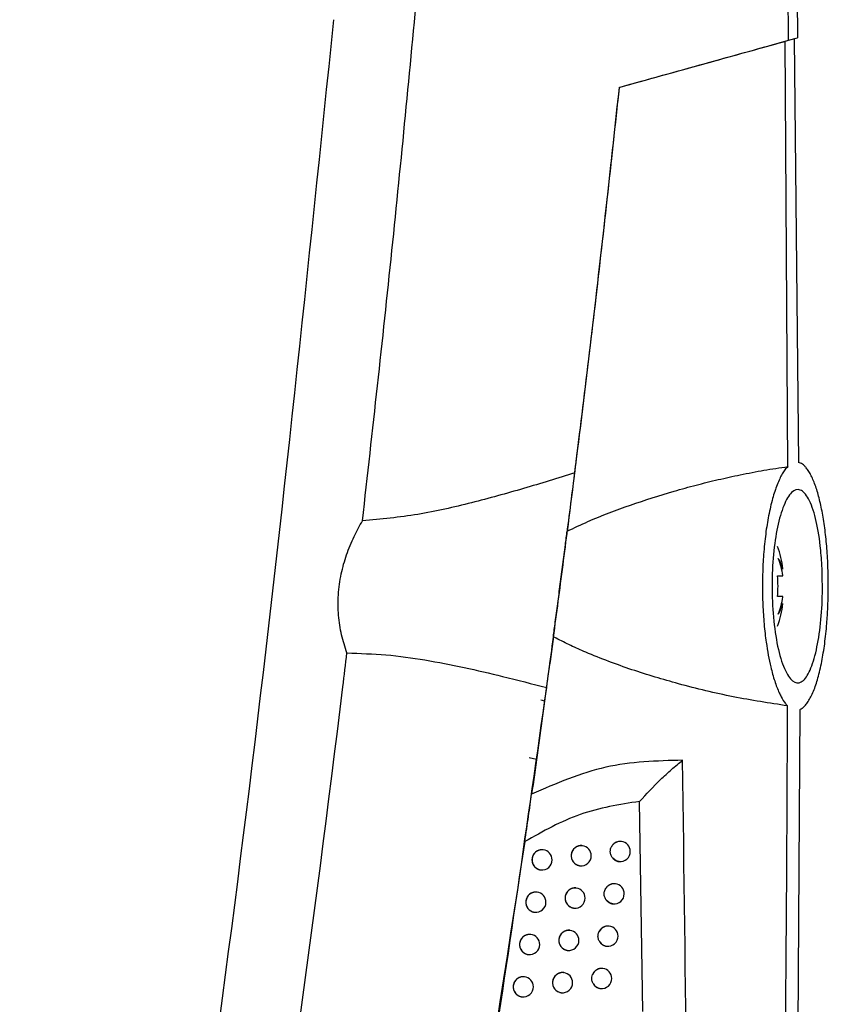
# Model space of a CAD drawing. Header units: millimetres. Extents: x -0.66 to 0.91, y -0.4 to 0.64.
# Tile 43 of 241: x -0.135 to -0.095, y 0.0853 to 0.1341. Entities that reach past the tile are written whole.
import ezdxf

# ---------------------------------------------------------------- set-up
doc = ezdxf.new("R2010")
doc.units = ezdxf.units.MM
doc.layers.add('FORMAT', color=7, linetype='Continuous')

msp = doc.modelspace()

# ---------------------------------------------------------------- linework, layer by layer
at = {"layer": 'FORMAT', "color": 7, "linetype": 'Continuous', "lineweight": 25}
for p, q in [((-0.09682, 0.16513), (-0.09649, 0.133224)), ((-0.096938, 0.133099), (-0.09649, 0.133224)), ((-0.097107, 0.133053), (-0.096938, 0.133099)), ((-0.096982, 0.111971), (-0.097107, 0.133053)), ((-0.096658, 0.133177), (-0.096442, 0.112181)), ((-0.097218, 0.106896), (-0.097218, 0.106909)), ((-0.097482, 0.106556), (-0.097218, 0.106556)), ((-0.097218, 0.106556), (-0.097218, 0.106577)), ((-0.097218, 0.105526), (-0.097482, 0.105526)), ((-0.097218, 0.105505), (-0.097218, 0.105526)), ((-0.097218, 0.105174), (-0.097218, 0.105187)), ((-0.096385, 0.099924), (-0.09666, 0.051341)), ((-0.109428, 0.097459), (-0.109792, 0.097538)), ((-0.104168, 0.084961), (-0.104326, 0.095375)), ((-0.105221, 0.09339), (-0.10523, 0.093391)), ((-0.109097, 0.092976), (-0.109105, 0.092977)), ((-0.107154, 0.093183), (-0.107163, 0.093184)), ((-0.105345, 0.092398), (-0.10534, 0.092397)), ((-0.109222, 0.091984), (-0.109216, 0.091983)), ((-0.10728, 0.09219), (-0.107273, 0.09219)), ((-0.105522, 0.091292), (-0.105531, 0.091293)), ((-0.109401, 0.090878), (-0.10941, 0.090879)), ((-0.107458, 0.091084), (-0.107466, 0.091086)), ((-0.105647, 0.0903), (-0.105641, 0.090299)), ((-0.109527, 0.089886), (-0.10952, 0.089885)), ((-0.107583, 0.090092), (-0.107577, 0.090092)), ((-0.107766, 0.088987), (-0.107774, 0.088988)), ((-0.105829, 0.089194), (-0.105838, 0.089195)), ((-0.10971, 0.088781), (-0.109719, 0.088782)), ((-0.107891, 0.087995), (-0.107885, 0.087994)), ((-0.105954, 0.088202), (-0.105948, 0.088201)), ((-0.109836, 0.087789), (-0.109829, 0.087788)), ((-0.108078, 0.08689), (-0.108086, 0.086891)), ((-0.10614, 0.087097), (-0.106148, 0.087098)), ((-0.110024, 0.086684), (-0.110032, 0.086685)), ((-0.108203, 0.085898), (-0.108197, 0.085897)), ((-0.106265, 0.086105), (-0.106259, 0.086104)), ((-0.11015, 0.085692), (-0.110143, 0.085691))]:
    msp.add_line(p, q, dxfattribs=at)
at = {"layer": 'FORMAT', "color": 7, "linetype": 'Continuous', "lineweight": 25, "flags": 128}
for points in [[(-0.109023, 0.100343), (-0.109132, 0.100376), (-0.109213, 0.100394)], [(-0.10534, 0.092397), (-0.105488, 0.092439), (-0.10565, 0.09256)], [(-0.105641, 0.090299), (-0.105811, 0.090351), (-0.10597, 0.090484)]]:
    msp.add_lwpolyline(points, dxfattribs=at)
at = {"layer": 'FORMAT', "color": 7, "linetype": 'Continuous', "lineweight": 25}
for centre, radius, start, end in [((-0.103337, 0.106041), 0.006180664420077, 8.068522, 18.658504), ((-0.099101, 0.106375), 0.0019534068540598, 15.462824, 32.242493), ((-0.101982, 0.105721), 0.0048407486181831, 10.193984, 20.512659), ((-0.104325, 0.106041), 0.0068630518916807, 355.696508, 4.303492), ((-0.101982, 0.106362), 0.0048407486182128, 339.487341, 349.806016), ((-0.103337, 0.106041), 0.006180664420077, 341.341496, 351.931478), ((-0.099101, 0.105707), 0.0019534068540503, 327.757507, 344.537176), ((-0.105278, 0.0929), 0.0004933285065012, 83.268445, 144.486534), ((-0.10528, 0.092894), 0.0005, 0, 83.165598), ((-0.109152, 0.092479), 0.0005000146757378, 83.60458, 262.726615), ((-0.109156, 0.09248), 0.0005, 0, 83.165598), ((-0.10721, 0.092686), 0.0005000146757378, 83.60458, 262.726615), ((-0.107214, 0.092686), 0.0005, 0, 83.165598), ((-0.10528, 0.092894), 0.0005, 263.165598, 0), ((-0.109156, 0.09248), 0.0005, 263.165598, 0), ((-0.107214, 0.092686), 0.0005, 263.165598, 0), ((-0.10558, 0.090801), 0.0004937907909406, 83.288694, 147.756229), ((-0.105582, 0.090795), 0.0005, 0, 83.165598), ((-0.109457, 0.090381), 0.0005000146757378, 83.60458, 262.726615), ((-0.109461, 0.090382), 0.0005, 0, 83.165598), ((-0.107513, 0.090588), 0.0005000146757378, 83.60458, 262.726615), ((-0.107517, 0.090588), 0.0005, 0, 83.165598), ((-0.105582, 0.090795), 0.0005, 263.165598, 0), ((-0.109461, 0.090382), 0.0005, 263.165598, 0), ((-0.107517, 0.090588), 0.0005, 263.165598, 0), ((-0.107821, 0.08849), 0.0005000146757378, 83.60458, 262.726615), ((-0.107825, 0.088491), 0.0005, 0, 83.165598), ((-0.105886, 0.088703), 0.0004945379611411, 83.33027, 151.566865), ((-0.105888, 0.088698), 0.0005, 0, 83.165598), ((-0.109766, 0.088284), 0.0005000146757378, 83.60458, 262.726615), ((-0.10977, 0.088284), 0.0005, 0, 83.165598), ((-0.107825, 0.088491), 0.0005, 263.165598, 0), ((-0.105889, 0.088689), 0.0004916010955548, 214.202177, 263.126965), ((-0.105888, 0.088698), 0.0005, 263.165598, 0), ((-0.10977, 0.088284), 0.0005, 263.165598, 0), ((-0.108134, 0.086393), 0.0005000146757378, 83.60458, 262.726615), ((-0.108137, 0.086394), 0.0005, 0, 83.165598), ((-0.106197, 0.086606), 0.0004944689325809, 83.303092, 156.267128), ((-0.106199, 0.086601), 0.0005, 0, 83.165598), ((-0.11008, 0.086187), 0.0005000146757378, 83.60458, 262.726615), ((-0.110084, 0.086188), 0.0005, 0, 83.165598), ((-0.108137, 0.086394), 0.0005, 263.165598, 0), ((-0.106199, 0.086601), 0.0005, 263.165598, 0), ((-0.110084, 0.086188), 0.0005, 263.165598, 0), ((-0.1062, 0.086593), 0.000492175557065, 209.571267, 263.109155)]:
    msp.add_arc(centre, radius, start, end, dxfattribs=at)
for points, knots in [([(-0.0969381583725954, 0.1330993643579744), (-0.0970537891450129, 0.1418865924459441), (-0.0972850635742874, 0.1594620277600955), (-0.0981061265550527, 0.1901731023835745), (-0.0994391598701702, 0.2252314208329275), (-0.1009684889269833, 0.2514801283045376), (-0.1017332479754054, 0.2646061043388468)], [0, 0, 0, 0, 0.2003192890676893, 0.4006608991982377, 0.7002934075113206, 1, 1, 1, 1]), ([(-0.1180507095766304, 0.1092853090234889), (-0.1175512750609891, 0.113747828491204), (-0.1165523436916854, 0.1226734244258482), (-0.1157030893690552, 0.1316145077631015), (-0.1152784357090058, 0.1360853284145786)], [0, 0, 0, 0, 0.4999687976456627, 1, 1, 1, 1]), ([(-0.1350340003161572, 0.0236943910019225), (-0.1328476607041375, 0.0358943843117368), (-0.1284744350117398, 0.0602974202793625), (-0.1232830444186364, 0.0971297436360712), (-0.120740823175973, 0.1217910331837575), (-0.1194698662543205, 0.1341201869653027)], [0, 0, 0, 0, 0.3333046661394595, 0.6666926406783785, 1, 1, 1, 1]), ([(-0.1053326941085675, 0.1307659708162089), (-0.1046321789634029, 0.130960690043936), (-0.1032299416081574, 0.1313504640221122), (-0.1011590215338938, 0.1319261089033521), (-0.0991106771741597, 0.1324954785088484), (-0.0977749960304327, 0.1328667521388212), (-0.0971065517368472, 0.1330525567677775)], [0, 0, 0, 0, 0.2489028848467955, 0.4982346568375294, 0.74889053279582, 1, 1, 1, 1]), ([(-0.1053197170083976, 0.1307695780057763), (-0.1046058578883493, 0.1309680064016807), (-0.1031768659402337, 0.1313652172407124), (-0.101066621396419, 0.1319517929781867), (-0.0989795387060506, 0.1325319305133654), (-0.0976190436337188, 0.1329101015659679), (-0.0969381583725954, 0.1330993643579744)], [0, 0, 0, 0, 0.2488633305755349, 0.4981706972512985, 0.7488501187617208, 1, 1, 1, 1]), ([(-0.1053326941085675, 0.1307659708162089), (-0.1057346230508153, 0.1270695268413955), (-0.1065325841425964, 0.1197308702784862), (-0.1074523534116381, 0.1124060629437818), (-0.1079088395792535, 0.1087707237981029)], [0, 0, 0, 0, 0.503694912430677, 1, 1, 1, 1]), ([(-0.107531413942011, 0.1116558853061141), (-0.1075028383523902, 0.1118840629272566), (-0.1069206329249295, 0.1165330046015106), (-0.106166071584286, 0.1229026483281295), (-0.1055046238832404, 0.1290508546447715), (-0.1053197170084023, 0.1307695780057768)], [0, 0, 0, 0, 0.0358528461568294, 0.7304738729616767, 1, 1, 1, 1]), ([(-0.1079088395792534, 0.1087707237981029), (-0.1075663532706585, 0.1089322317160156), (-0.1065354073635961, 0.1094183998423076), (-0.1047614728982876, 0.1100867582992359), (-0.1029678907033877, 0.1106591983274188), (-0.1015191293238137, 0.1110587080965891), (-0.1004265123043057, 0.1113301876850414), (-0.0993046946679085, 0.1115765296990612), (-0.098155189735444, 0.1117970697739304), (-0.0973731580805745, 0.1119132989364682), (-0.0969818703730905, 0.1119714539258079)], [0, 0, 0, 0, 0.0965438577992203, 0.2906145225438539, 0.486976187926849, 0.5860234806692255, 0.685382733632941, 0.7848475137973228, 0.8923489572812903, 1, 1, 1, 1]), ([(-0.0969818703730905, 0.1119714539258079), (-0.0970270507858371, 0.1119214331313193), (-0.0971177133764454, 0.1118210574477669), (-0.0972509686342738, 0.1116150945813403), (-0.0973815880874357, 0.1113670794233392), (-0.0975063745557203, 0.1110767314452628), (-0.0976238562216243, 0.1107491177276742), (-0.0977338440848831, 0.1103852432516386), (-0.0978365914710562, 0.1099807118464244), (-0.0979281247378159, 0.1095492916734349), (-0.0980078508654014, 0.1090974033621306), (-0.0980756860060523, 0.1086300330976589), (-0.0981330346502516, 0.1081352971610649), (-0.0981772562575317, 0.1076334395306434), (-0.0982191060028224, 0.1069651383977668), (-0.0982374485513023, 0.1062883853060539), (-0.0982319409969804, 0.1056165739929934), (-0.0982114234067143, 0.1049583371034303), (-0.0981692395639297, 0.1043177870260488), (-0.0981063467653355, 0.1037037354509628), (-0.0980108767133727, 0.1029592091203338), (-0.0978568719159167, 0.1021335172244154), (-0.0976636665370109, 0.1014401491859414), (-0.0975197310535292, 0.1010331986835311), (-0.0974115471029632, 0.10077425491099), (-0.0972722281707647, 0.1004918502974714), (-0.0971335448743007, 0.1002701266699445), (-0.0970260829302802, 0.1001517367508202), (-0.0969900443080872, 0.1001120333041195)], [0, 0, 0, 0, 0.0333895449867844, 0.0670021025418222, 0.1013296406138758, 0.1359104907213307, 0.1693021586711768, 0.2029358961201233, 0.23735950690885, 0.2720657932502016, 0.3041393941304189, 0.3367150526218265, 0.3695498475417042, 0.4029235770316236, 0.4334620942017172, 0.4952822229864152, 0.5268803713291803, 0.556543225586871, 0.6166558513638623, 0.6471670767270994, 0.6770564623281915, 0.7681330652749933, 0.8302959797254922, 0.8618095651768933, 0.8937320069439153, 0.9200784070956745, 0.9731973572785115, 1, 1, 1, 1]), ([(-0.0963845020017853, 0.0999242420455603), (-0.0963327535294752, 0.0999518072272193), (-0.0962343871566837, 0.1000042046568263), (-0.0960928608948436, 0.1001464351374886), (-0.0959587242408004, 0.1003276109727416), (-0.0958279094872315, 0.1005584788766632), (-0.0957043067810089, 0.1008323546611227), (-0.0955891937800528, 0.1011442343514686), (-0.0954824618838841, 0.1014917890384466), (-0.0953825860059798, 0.1018815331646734), (-0.0952934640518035, 0.1022998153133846), (-0.0952156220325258, 0.1027386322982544), (-0.0951485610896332, 0.1031950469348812), (-0.0950907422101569, 0.103680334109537), (-0.0950472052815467, 0.1041486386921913), (-0.0950062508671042, 0.10472195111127), (-0.0949817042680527, 0.1052700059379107), (-0.0949707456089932, 0.1058502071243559), (-0.094970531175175, 0.1064865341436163), (-0.0949905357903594, 0.1071495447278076), (-0.0950403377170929, 0.1079520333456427), (-0.0950996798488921, 0.1085714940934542), (-0.0951768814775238, 0.1091523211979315), (-0.0952664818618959, 0.1097098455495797), (-0.0953734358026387, 0.1102216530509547), (-0.0954953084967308, 0.1106764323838), (-0.0955950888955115, 0.1109910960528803), (-0.0957022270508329, 0.1112744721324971), (-0.0958164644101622, 0.1115248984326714), (-0.0959372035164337, 0.1117392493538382), (-0.0960511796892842, 0.1118981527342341), (-0.0961865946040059, 0.1120447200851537), (-0.0963129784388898, 0.1121386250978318), (-0.0964095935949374, 0.1121706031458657), (-0.0964419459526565, 0.1121813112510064)], [0, 0, 0, 0, 0.0335160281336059, 0.0637091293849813, 0.0941169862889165, 0.1252139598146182, 0.1565546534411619, 0.1860702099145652, 0.2158038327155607, 0.246242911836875, 0.2769339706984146, 0.3051457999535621, 0.3335680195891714, 0.3626675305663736, 0.3920078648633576, 0.4141110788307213, 0.4587283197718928, 0.4812764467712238, 0.5076543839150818, 0.5610260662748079, 0.5882753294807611, 0.6411568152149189, 0.6679864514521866, 0.6951891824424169, 0.7490960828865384, 0.776428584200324, 0.8041235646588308, 0.832075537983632, 0.8602091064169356, 0.8889043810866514, 0.9177881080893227, 0.9382128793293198, 0.9793100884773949, 1, 1, 1, 1]), ([(-0.1075314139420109, 0.1116558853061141), (-0.1083746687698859, 0.1113958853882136), (-0.1100628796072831, 0.1108753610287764), (-0.1126515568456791, 0.1101591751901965), (-0.1153060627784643, 0.1095401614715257), (-0.1171329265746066, 0.1093705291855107), (-0.1180507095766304, 0.1092853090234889)], [0, 0, 0, 0, 0.2477330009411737, 0.4959657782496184, 0.7467824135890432, 0.9999999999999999, 0.9999999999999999, 0.9999999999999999, 0.9999999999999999]), ([(-0.1089243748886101, 0.1010166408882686), (-0.1088518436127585, 0.1015502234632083), (-0.1087046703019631, 0.1026329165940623), (-0.1084698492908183, 0.1043882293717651), (-0.1082307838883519, 0.1061990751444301), (-0.1079974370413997, 0.1079922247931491), (-0.1077725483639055, 0.1097451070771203), (-0.1076208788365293, 0.1109433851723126), (-0.107543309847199, 0.1115611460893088), (-0.1075314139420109, 0.1116558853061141)], [0, 0, 0, 0, 0.1598574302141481, 0.3243669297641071, 0.4838763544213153, 0.6480578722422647, 0.8069222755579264, 0.9703897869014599, 1, 1, 1, 1]), ([(-0.0952875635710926, 0.1070828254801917), (-0.0952721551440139, 0.106561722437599), (-0.0952413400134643, 0.1055195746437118), (-0.0953573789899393, 0.1039816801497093), (-0.095582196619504, 0.1026701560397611), (-0.0959089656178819, 0.1017073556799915), (-0.0963082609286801, 0.1012091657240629), (-0.0967418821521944, 0.1012581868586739), (-0.0971572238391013, 0.1018769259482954), (-0.0974966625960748, 0.1029970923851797), (-0.0977129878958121, 0.1044618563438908), (-0.0977831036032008, 0.1060720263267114), (-0.0977078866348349, 0.1076445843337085), (-0.097501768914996, 0.1090342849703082), (-0.0971858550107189, 0.1101171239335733), (-0.0967894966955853, 0.1107744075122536), (-0.096354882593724, 0.110904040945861), (-0.0959347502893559, 0.1104583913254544), (-0.0955868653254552, 0.1094787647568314), (-0.0953718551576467, 0.1082688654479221), (-0.0953108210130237, 0.1074100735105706), (-0.0952875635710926, 0.1070828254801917)], [0, 0, 0, 0, 0.0512556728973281, 0.1025056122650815, 0.1540554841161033, 0.2067623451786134, 0.2610649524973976, 0.3168178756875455, 0.3732260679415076, 0.4290673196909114, 0.4832751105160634, 0.5355758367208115, 0.5866500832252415, 0.6377164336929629, 0.6899371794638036, 0.7439564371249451, 0.7996375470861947, 0.8560797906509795, 0.9120193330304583, 0.9664744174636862, 0.9999999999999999, 0.9999999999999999, 0.9999999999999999, 0.9999999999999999]), ([(-0.1188207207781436, 0.1027331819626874), (-0.1189177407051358, 0.1030298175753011), (-0.119114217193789, 0.1036305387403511), (-0.1192562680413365, 0.1046070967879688), (-0.1192656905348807, 0.1056282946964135), (-0.1191248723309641, 0.1066397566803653), (-0.1188542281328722, 0.1076121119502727), (-0.11854845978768, 0.108352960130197), (-0.1182697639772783, 0.1089065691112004), (-0.1181237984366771, 0.1091589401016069), (-0.1180507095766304, 0.1092853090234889)], [0, 0, 0, 0, 0.1404906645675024, 0.2845097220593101, 0.4310570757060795, 0.5822229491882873, 0.7240890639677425, 0.8689673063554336, 0.9343884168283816, 1, 1, 1, 1]), ([(-0.1085937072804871, 0.103544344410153), (-0.1085781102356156, 0.1036610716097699), (-0.1085468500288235, 0.1038950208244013), (-0.1084949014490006, 0.1042851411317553), (-0.1084381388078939, 0.1047126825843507), (-0.1083762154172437, 0.1051807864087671), (-0.108313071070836, 0.1056598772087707), (-0.1082491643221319, 0.106146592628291), (-0.1081852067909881, 0.1066355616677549), (-0.1081213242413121, 0.107125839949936), (-0.1080579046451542, 0.1076144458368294), (-0.1080012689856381, 0.1080524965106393), (-0.1079514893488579, 0.1084387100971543), (-0.1079230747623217, 0.1086599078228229), (-0.1079088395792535, 0.1087707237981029)], [0, 0, 0, 0, 0.0708549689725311, 0.1420102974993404, 0.2289862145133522, 0.316522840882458, 0.4058229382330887, 0.4957303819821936, 0.58598491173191, 0.676866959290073, 0.7697320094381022, 0.8632816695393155, 0.9315066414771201, 1, 1, 1, 1]), ([(-0.108593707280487, 0.1035443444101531), (-0.1087703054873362, 0.1022336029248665), (-0.1091212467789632, 0.0996288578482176), (-0.1094875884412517, 0.0970261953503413), (-0.1096695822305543, 0.0957332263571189)], [0, 0, 0, 0, 0.5032129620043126, 1, 1, 1, 1]), ([(-0.0969900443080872, 0.1001120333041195), (-0.0978863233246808, 0.100249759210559), (-0.0996841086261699, 0.1005260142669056), (-0.1022638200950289, 0.1011486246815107), (-0.1047095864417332, 0.1018815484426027), (-0.10648948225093, 0.1025432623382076), (-0.1077325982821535, 0.1031002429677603), (-0.1082643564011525, 0.103364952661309), (-0.108548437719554, 0.1035196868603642), (-0.1085937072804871, 0.103544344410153)], [0, 0, 0, 0, 0.2301886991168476, 0.4617199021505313, 0.6589102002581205, 0.8571662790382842, 0.9223365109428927, 0.9876239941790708, 0.9999999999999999, 0.9999999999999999, 0.9999999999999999, 0.9999999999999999]), ([(-0.1313642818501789, 0.0217882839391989), (-0.130829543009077, 0.0246374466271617), (-0.1280953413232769, 0.039205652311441), (-0.1237034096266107, 0.0655934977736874), (-0.120384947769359, 0.0897799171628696), (-0.1188880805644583, 0.1021753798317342), (-0.1188207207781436, 0.1027331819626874)], [0, 0, 0, 0, 0.1061557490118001, 0.5427906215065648, 0.979425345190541, 1, 1, 1, 1]), ([(-0.1188207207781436, 0.1027331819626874), (-0.1181742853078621, 0.1027137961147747), (-0.1168761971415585, 0.1026748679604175), (-0.1149399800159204, 0.1024020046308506), (-0.1130144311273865, 0.1020272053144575), (-0.1110044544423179, 0.1015557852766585), (-0.1096494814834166, 0.101204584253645), (-0.1089243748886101, 0.1010166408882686)], [0, 0, 0, 0, 0.1909026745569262, 0.3833460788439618, 0.5787052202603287, 0.7745463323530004, 1, 1, 1, 1]), ([(-0.123088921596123, 0.0213730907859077), (-0.1216800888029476, 0.0279605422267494), (-0.1188618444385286, 0.041138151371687), (-0.1151476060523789, 0.0610178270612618), (-0.1117764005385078, 0.0809722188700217), (-0.1098751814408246, 0.0943342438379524), (-0.1089243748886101, 0.1010166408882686)], [0, 0, 0, 0, 0.2497424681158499, 0.4995875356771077, 0.749741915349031, 1, 1, 1, 1]), ([(-0.0993393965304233, -0.0007072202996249), (-0.0992942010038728, 0.0003401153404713), (-0.0989196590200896, 0.0090195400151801), (-0.0983069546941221, 0.0253356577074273), (-0.0976531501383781, 0.048247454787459), (-0.0972128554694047, 0.0711675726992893), (-0.0970346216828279, 0.0884573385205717), (-0.0969977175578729, 0.0981058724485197), (-0.0969900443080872, 0.1001120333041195)], [0, 0, 0, 0, 0.0311832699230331, 0.2584203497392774, 0.4856766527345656, 0.7129906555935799, 0.9403238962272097, 1, 1, 1, 1]), ([(-0.1021885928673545, 0.0974178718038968), (-0.1034699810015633, 0.0973844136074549), (-0.1060373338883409, 0.0973173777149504), (-0.1084573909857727, 0.0962618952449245), (-0.1096695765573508, 0.0957332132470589)], [0, 0, 0, 0, 0.4991086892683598, 1, 1, 1, 1]), ([(-0.1043256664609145, 0.0953753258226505), (-0.1039826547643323, 0.0957417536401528), (-0.1034676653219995, 0.096291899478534), (-0.1027372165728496, 0.0969721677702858), (-0.1023713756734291, 0.0972693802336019), (-0.1021885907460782, 0.0974178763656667)], [0, 0, 0, 0, 0.4994982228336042, 0.7499345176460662, 1, 1, 1, 1]), ([(-0.1034471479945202, -0.0008944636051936), (-0.103020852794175, 0.0100234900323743), (-0.1021682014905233, 0.0318609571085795), (-0.1017486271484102, 0.0646427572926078), (-0.102041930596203, 0.0864932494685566), (-0.102188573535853, 0.0974178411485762)], [0, 0, 0, 0, 0.3333148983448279, 0.6666774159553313, 1, 1, 1, 1]), ([(-0.1100052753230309, 0.0933851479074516), (-0.109974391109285, 0.0935996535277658), (-0.1099125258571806, 0.0940293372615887), (-0.1098253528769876, 0.0946383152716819), (-0.1097400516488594, 0.0952365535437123), (-0.1096930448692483, 0.0955678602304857), (-0.1096695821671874, 0.0957332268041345)], [0, 0, 0, 0, 0.2496130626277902, 0.5000086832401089, 0.7504371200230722, 1, 1, 1, 1]), ([(-0.1043257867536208, 0.0953753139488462), (-0.1053200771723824, 0.0952181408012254), (-0.1073116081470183, 0.0949033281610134), (-0.1091064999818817, 0.0938917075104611), (-0.1100052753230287, 0.0933851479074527)], [0, 0, 0, 0, 0.499259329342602, 1, 1, 1, 1]), ([(-0.1100052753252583, 0.0933851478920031), (-0.1118802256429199, 0.0812832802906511), (-0.1147499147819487, 0.0627608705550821), (-0.1193554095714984, 0.0387795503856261), (-0.1219249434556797, 0.0268834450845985), (-0.1231227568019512, 0.021337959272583)], [0, 0, 0, 0, 0.501549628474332, 0.7676424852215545, 1, 1, 1, 1]), ([(-0.1052298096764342, 0.0933895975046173), (-0.1052491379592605, 0.0933918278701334), (-0.1052953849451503, 0.0933971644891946), (-0.1053699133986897, 0.0933889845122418), (-0.1054496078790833, 0.0933676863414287), (-0.1055255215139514, 0.0933319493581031), (-0.1055886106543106, 0.0932875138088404), (-0.1056406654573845, 0.0932383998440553), (-0.1056668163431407, 0.0932040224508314), (-0.1056800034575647, 0.0931866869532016)], [0, 0, 0, 0, 0.1134532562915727, 0.2714608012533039, 0.4340480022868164, 0.5920548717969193, 0.7546884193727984, 0.87629666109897, 1, 1, 1, 1]), ([(-0.1091051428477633, 0.0929758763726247), (-0.1091115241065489, 0.0929770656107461), (-0.109131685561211, 0.0929808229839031), (-0.1091658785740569, 0.0929808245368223), (-0.1092069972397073, 0.0929790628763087), (-0.1092478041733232, 0.0929733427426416), (-0.1092884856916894, 0.0929641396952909), (-0.1093281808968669, 0.0929513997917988), (-0.1093793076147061, 0.0929300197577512), (-0.109427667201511, 0.0929020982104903), (-0.1094719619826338, 0.0928682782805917), (-0.1095132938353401, 0.0928307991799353), (-0.1095498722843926, 0.0927881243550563), (-0.1095806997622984, 0.0927412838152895), (-0.1096075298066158, 0.0926920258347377), (-0.1096282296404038, 0.0926395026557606), (-0.1096429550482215, 0.0925814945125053), (-0.1096509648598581, 0.0925326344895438), (-0.1096520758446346, 0.0924975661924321), (-0.1096526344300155, 0.0924799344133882)], [0, 0, 0, 0, 0.0236000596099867, 0.074563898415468, 0.1238301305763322, 0.1734383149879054, 0.2241254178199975, 0.2751855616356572, 0.3244453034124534, 0.4246431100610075, 0.4757023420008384, 0.5248774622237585, 0.6249055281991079, 0.6758797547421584, 0.7249354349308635, 0.824720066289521, 0.8755697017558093, 0.9374384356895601, 0.9999999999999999, 0.9999999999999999, 0.9999999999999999, 0.9999999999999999]), ([(-0.1071633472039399, 0.0931824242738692), (-0.1071693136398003, 0.0931835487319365), (-0.1071890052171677, 0.0931872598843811), (-0.1072226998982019, 0.0931872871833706), (-0.1072637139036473, 0.0931856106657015), (-0.1073044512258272, 0.0931799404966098), (-0.1073450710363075, 0.0931707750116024), (-0.1073847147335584, 0.0931580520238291), (-0.1074357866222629, 0.0931366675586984), (-0.1074841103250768, 0.0931086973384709), (-0.10752836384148, 0.0930747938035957), (-0.1075696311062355, 0.0930372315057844), (-0.1076061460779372, 0.0929944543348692), (-0.1076368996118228, 0.0929475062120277), (-0.1076636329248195, 0.0928981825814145), (-0.1076842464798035, 0.0928456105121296), (-0.1076988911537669, 0.0927875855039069), (-0.1077068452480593, 0.0927387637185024), (-0.1077079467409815, 0.0927037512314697), (-0.1077085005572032, 0.0926861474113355)], [0, 0, 0, 0, 0.0221919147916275, 0.0732420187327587, 0.1226755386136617, 0.1724520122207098, 0.2233108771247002, 0.274544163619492, 0.3239710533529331, 0.4245129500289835, 0.4757507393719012, 0.5250181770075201, 0.6252407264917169, 0.6763189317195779, 0.725353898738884, 0.8251027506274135, 0.8759385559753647, 0.9376235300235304, 1, 1, 1, 1]), ([(-0.1056497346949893, 0.0925604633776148), (-0.1056818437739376, 0.0926056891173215), (-0.1057460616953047, 0.0926961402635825), (-0.1057798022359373, 0.0928636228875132), (-0.1057645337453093, 0.0930365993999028), (-0.1057085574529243, 0.0931359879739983), (-0.1056800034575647, 0.0931866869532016)], [0, 0, 0, 0, 0.2474288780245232, 0.4948559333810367, 0.7423216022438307, 1, 1, 1, 1]), ([(-0.1096526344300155, 0.0924799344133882), (-0.1096523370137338, 0.0924661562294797), (-0.1096517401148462, 0.0924385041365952), (-0.1096465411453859, 0.0923969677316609), (-0.1096380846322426, 0.0923555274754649), (-0.1096261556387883, 0.0923150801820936), (-0.109605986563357, 0.0922629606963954), (-0.1095794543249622, 0.0922136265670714), (-0.1095471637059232, 0.0921683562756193), (-0.1095112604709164, 0.0921260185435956), (-0.1094702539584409, 0.0920884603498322), (-0.1094251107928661, 0.092056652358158), (-0.1093774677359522, 0.0920288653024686), (-0.1093265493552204, 0.0920070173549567), (-0.1092735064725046, 0.0919928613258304), (-0.1092428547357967, 0.0919857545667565), (-0.1092255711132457, 0.0919850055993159), (-0.109221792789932, 0.0919848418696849)], [0, 0, 0, 0, 0.056867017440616, 0.1141291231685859, 0.1726372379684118, 0.2315758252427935, 0.2884427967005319, 0.404106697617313, 0.4630410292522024, 0.519954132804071, 0.6357070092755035, 0.6946834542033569, 0.7517191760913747, 0.8677197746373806, 0.9268214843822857, 0.9840026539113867, 1, 1, 1, 1]), ([(-0.1077085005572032, 0.0926861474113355), (-0.1077082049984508, 0.0926723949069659), (-0.1077076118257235, 0.0926447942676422), (-0.1077024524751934, 0.092603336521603), (-0.1076940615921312, 0.092561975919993), (-0.1076822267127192, 0.0925216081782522), (-0.1076622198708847, 0.0924695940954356), (-0.1076359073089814, 0.0924203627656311), (-0.1076038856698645, 0.092375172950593), (-0.1075682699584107, 0.0923328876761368), (-0.1075275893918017, 0.092295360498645), (-0.1074827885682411, 0.0922635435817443), (-0.1074354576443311, 0.0922357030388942), (-0.1073848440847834, 0.0922137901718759), (-0.1073320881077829, 0.0921995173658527), (-0.1073012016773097, 0.0921923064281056), (-0.1072835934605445, 0.0921915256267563), (-0.1072794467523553, 0.0921913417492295)], [0, 0, 0, 0, 0.0567019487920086, 0.1137981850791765, 0.1721377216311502, 0.2309066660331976, 0.2876085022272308, 0.402933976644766, 0.4616935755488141, 0.518494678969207, 0.6340127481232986, 0.6928644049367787, 0.749909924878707, 0.8659228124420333, 0.9250254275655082, 0.9823436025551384, 0.9999999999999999, 0.9999999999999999, 0.9999999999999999, 0.9999999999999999]), ([(-0.1056497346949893, 0.0925604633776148), (-0.1056344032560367, 0.0925441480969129), (-0.1056034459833, 0.0925112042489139), (-0.1055455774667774, 0.0924678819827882), (-0.1054774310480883, 0.0924313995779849), (-0.1054084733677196, 0.0924069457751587), (-0.1053631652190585, 0.0924015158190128), (-0.1053451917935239, 0.0923993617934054)], [0, 0, 0, 0, 0.1881553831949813, 0.3799237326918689, 0.6091675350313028, 0.8449594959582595, 0.9999999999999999, 0.9999999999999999, 0.9999999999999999, 0.9999999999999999]), ([(-0.1055314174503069, 0.0912923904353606), (-0.1055370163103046, 0.091293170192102), (-0.1055563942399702, 0.0912958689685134), (-0.1055895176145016, 0.0912966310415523), (-0.1056304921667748, 0.0912948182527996), (-0.1056711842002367, 0.0912892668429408), (-0.1057117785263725, 0.0912801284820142), (-0.105751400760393, 0.0912674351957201), (-0.105789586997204, 0.0912514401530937), (-0.1058262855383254, 0.091232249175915), (-0.1058617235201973, 0.0912096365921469), (-0.1058943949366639, 0.0911845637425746), (-0.1059337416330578, 0.0911487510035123), (-0.1059685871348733, 0.0911091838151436), (-0.1059903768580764, 0.0910759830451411), (-0.1059977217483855, 0.0910647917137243)], [0, 0, 0, 0, 0.0312829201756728, 0.1082717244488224, 0.1829581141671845, 0.258162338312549, 0.3350013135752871, 0.4124060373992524, 0.4870885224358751, 0.5622925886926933, 0.6391468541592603, 0.7165736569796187, 0.7863414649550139, 0.9279798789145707, 1, 1, 1, 1]), ([(-0.109409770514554, 0.0908779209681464), (-0.109416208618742, 0.0908791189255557), (-0.1094364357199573, 0.090882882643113), (-0.1094706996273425, 0.0908828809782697), (-0.1095118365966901, 0.0908811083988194), (-0.1095526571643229, 0.0908753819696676), (-0.1095933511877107, 0.0908661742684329), (-0.1096330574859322, 0.0908534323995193), (-0.1096841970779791, 0.0908320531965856), (-0.1097325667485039, 0.0908041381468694), (-0.1097768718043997, 0.0907703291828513), (-0.1098182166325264, 0.0907328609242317), (-0.1098548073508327, 0.0906901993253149), (-0.1098856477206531, 0.090643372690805), (-0.1099124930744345, 0.0905941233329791), (-0.1099332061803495, 0.0905416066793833), (-0.1099479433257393, 0.0904836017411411), (-0.1099559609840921, 0.0904347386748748), (-0.1099570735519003, 0.0903996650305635), (-0.1099576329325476, 0.0903820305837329)], [0, 0, 0, 0, 0.0237896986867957, 0.0747419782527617, 0.1239862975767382, 0.1735724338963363, 0.2242370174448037, 0.27527445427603, 0.3245126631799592, 0.4246661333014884, 0.4757023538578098, 0.5248657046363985, 0.6248689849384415, 0.6758299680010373, 0.7248881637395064, 0.8246771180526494, 0.875528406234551, 0.9374177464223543, 0.9999999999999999, 0.9999999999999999, 0.9999999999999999, 0.9999999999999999]), ([(-0.107466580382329, 0.091084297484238), (-0.1074726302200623, 0.091085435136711), (-0.1074924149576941, 0.0910891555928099), (-0.1075262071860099, 0.0910891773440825), (-0.1075672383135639, 0.0910874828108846), (-0.1076079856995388, 0.0910818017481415), (-0.1076486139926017, 0.0910726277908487), (-0.107688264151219, 0.0910599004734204), (-0.1077393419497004, 0.0910385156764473), (-0.1077876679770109, 0.0910105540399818), (-0.107831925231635, 0.0909766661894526), (-0.1078732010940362, 0.0909391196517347), (-0.1079097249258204, 0.0908963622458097), (-0.1079404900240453, 0.0908494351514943), (-0.1079672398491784, 0.0908001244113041), (-0.1079878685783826, 0.0907475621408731), (-0.1080025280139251, 0.0906895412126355), (-0.1080104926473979, 0.0906407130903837), (-0.1080115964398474, 0.0906056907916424), (-0.1080121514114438, 0.090588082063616)], [0, 0, 0, 0, 0.0224787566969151, 0.0735121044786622, 0.1229124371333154, 0.1726555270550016, 0.2234803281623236, 0.2746792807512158, 0.3240728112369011, 0.4245460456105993, 0.4757482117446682, 0.5249970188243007, 0.6251803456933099, 0.6762375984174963, 0.7252762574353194, 0.8250313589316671, 0.875869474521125, 0.9375888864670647, 1, 1, 1, 1]), ([(-0.1059695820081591, 0.0904839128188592), (-0.1059991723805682, 0.0905309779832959), (-0.1060583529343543, 0.090625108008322), (-0.1060829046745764, 0.0907944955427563), (-0.1060604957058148, 0.0909467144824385), (-0.1060160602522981, 0.0910302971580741), (-0.1059977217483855, 0.0910647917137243)], [0, 0, 0, 0, 0.2700575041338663, 0.5401132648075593, 0.8102048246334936, 1, 1, 1, 1]), ([(-0.1099576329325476, 0.0903820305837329), (-0.109957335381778, 0.0903682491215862), (-0.1099567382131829, 0.0903405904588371), (-0.1099515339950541, 0.0902990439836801), (-0.1099430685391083, 0.0902575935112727), (-0.1099311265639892, 0.0902171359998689), (-0.1099109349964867, 0.0901650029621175), (-0.1098843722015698, 0.0901156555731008), (-0.1098520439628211, 0.0900703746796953), (-0.1098161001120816, 0.090028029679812), (-0.1097750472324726, 0.0899904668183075), (-0.1097298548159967, 0.0899586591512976), (-0.1096821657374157, 0.0899308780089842), (-0.1096312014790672, 0.0899090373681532), (-0.1095781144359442, 0.0898948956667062), (-0.1095474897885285, 0.089887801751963), (-0.1095302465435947, 0.0898870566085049), (-0.1095265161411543, 0.0898868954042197)], [0, 0, 0, 0, 0.0568879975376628, 0.1141711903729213, 0.1727007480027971, 0.231660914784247, 0.2885488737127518, 0.4042557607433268, 0.4632122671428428, 0.5201400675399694, 0.6359237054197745, 0.6949164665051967, 0.751951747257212, 0.867952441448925, 0.9270549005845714, 0.9842190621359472, 1, 1, 1, 1]), ([(-0.1080121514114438, 0.090588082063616), (-0.1080118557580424, 0.0905743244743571), (-0.1080112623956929, 0.0905467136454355), (-0.1080060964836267, 0.09050524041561), (-0.1079976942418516, 0.0904638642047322), (-0.1079858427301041, 0.0904234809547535), (-0.1079658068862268, 0.0903714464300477), (-0.1079394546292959, 0.0903221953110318), (-0.1079073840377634, 0.0902769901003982), (-0.1078717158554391, 0.0902346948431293), (-0.1078309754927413, 0.0901971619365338), (-0.107786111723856, 0.0901653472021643), (-0.1077387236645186, 0.0901375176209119), (-0.1076880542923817, 0.0901156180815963), (-0.1076352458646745, 0.0901013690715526), (-0.1076044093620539, 0.090094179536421), (-0.1075868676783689, 0.0900934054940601), (-0.1075827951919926, 0.0900932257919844)], [0, 0, 0, 0, 0.0567345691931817, 0.1138635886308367, 0.1722364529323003, 0.231038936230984, 0.2877734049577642, 0.4031657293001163, 0.4619598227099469, 0.5187835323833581, 0.6343489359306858, 0.6932257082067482, 0.7502701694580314, 0.8662824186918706, 0.9253857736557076, 0.9826775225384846, 0.9999999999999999, 0.9999999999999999, 0.9999999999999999, 0.9999999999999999]), ([(-0.1059695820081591, 0.0904839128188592), (-0.1059611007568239, 0.0904734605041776), (-0.1059440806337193, 0.0904524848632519), (-0.1059152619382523, 0.0904236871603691), (-0.1058840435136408, 0.0903970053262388), (-0.1058506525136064, 0.0903731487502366), (-0.1058155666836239, 0.0903523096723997), (-0.1057788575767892, 0.0903345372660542), (-0.1057403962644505, 0.0903197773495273), (-0.1057008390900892, 0.0903087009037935), (-0.1056696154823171, 0.0903020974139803), (-0.1056517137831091, 0.0903003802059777), (-0.1056471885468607, 0.0902999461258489)], [0, 0, 0, 0, 0.1046096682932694, 0.2099300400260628, 0.3174821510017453, 0.4258014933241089, 0.5317612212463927, 0.6384489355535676, 0.7474245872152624, 0.8571875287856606, 0.963899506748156, 1, 1, 1, 1]), ([(-0.1077743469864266, 0.0889868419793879), (-0.107780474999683, 0.0889879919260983), (-0.1078003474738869, 0.0889917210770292), (-0.1078342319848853, 0.0889917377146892), (-0.1078752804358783, 0.0889900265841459), (-0.1079160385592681, 0.0889843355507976), (-0.1079566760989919, 0.0889751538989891), (-0.1079963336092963, 0.0889624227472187), (-0.1080474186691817, 0.0889410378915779), (-0.108095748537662, 0.0889130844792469), (-0.1081400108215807, 0.0888792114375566), (-0.1081812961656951, 0.0888416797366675), (-0.1082178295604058, 0.0887989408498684), (-0.1082486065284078, 0.0887520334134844), (-0.1082753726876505, 0.0887027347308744), (-0.1082960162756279, 0.0886501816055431), (-0.1083106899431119, 0.0885921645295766), (-0.1083186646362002, 0.0885433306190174), (-0.1083197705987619, 0.0885082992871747), (-0.1083203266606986, 0.0884906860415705)], [0, 0, 0, 0, 0.0227463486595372, 0.0737639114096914, 0.123133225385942, 0.172845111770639, 0.2236380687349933, 0.2748049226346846, 0.3241673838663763, 0.4245766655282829, 0.475745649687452, 0.5249771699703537, 0.6251240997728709, 0.6761619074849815, 0.7252040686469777, 0.8249651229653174, 0.8758054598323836, 0.9375567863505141, 0.9999999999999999, 0.9999999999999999, 0.9999999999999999, 0.9999999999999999]), ([(-0.1062954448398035, 0.0884129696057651), (-0.1063219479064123, 0.0884619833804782), (-0.1063749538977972, 0.0885600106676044), (-0.106388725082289, 0.0887309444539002), (-0.1063606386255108, 0.0888585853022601), (-0.1063285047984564, 0.0889233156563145), (-0.1063210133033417, 0.0889384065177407)], [0, 0, 0, 0, 0.3026512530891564, 0.6053008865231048, 0.9079821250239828, 1, 1, 1, 1]), ([(-0.1058376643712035, 0.0891947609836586), (-0.105843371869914, 0.0891955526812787), (-0.1058628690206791, 0.0891982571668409), (-0.1058961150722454, 0.0891990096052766), (-0.1059371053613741, 0.0891971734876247), (-0.1059778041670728, 0.0891916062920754), (-0.1060184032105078, 0.0891824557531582), (-0.1060580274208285, 0.0891697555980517), (-0.1060962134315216, 0.0891537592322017), (-0.1061329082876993, 0.089134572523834), (-0.1061683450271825, 0.0891119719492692), (-0.1062016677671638, 0.0890863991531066), (-0.1062325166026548, 0.0890582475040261), (-0.1062609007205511, 0.089027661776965), (-0.1062869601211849, 0.0889942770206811), (-0.1063067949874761, 0.0889641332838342), (-0.1063173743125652, 0.0889449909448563), (-0.1063210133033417, 0.0889384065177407)], [0, 0, 0, 0, 0.03006228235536, 0.1026945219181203, 0.173121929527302, 0.2440377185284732, 0.3164951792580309, 0.3894861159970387, 0.4599082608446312, 0.5308220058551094, 0.6032906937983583, 0.6762986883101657, 0.7464132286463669, 0.8170191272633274, 0.8891802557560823, 0.9618811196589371, 1, 1, 1, 1]), ([(-0.1097189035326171, 0.0887806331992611), (-0.1097253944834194, 0.088781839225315), (-0.1097456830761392, 0.088785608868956), (-0.1097800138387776, 0.0887856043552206), (-0.1098211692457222, 0.0887838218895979), (-0.1098620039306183, 0.0887780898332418), (-0.1099027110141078, 0.0887688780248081), (-0.1099424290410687, 0.0887561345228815), (-0.109993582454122, 0.0887347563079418), (-0.1100419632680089, 0.088706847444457), (-0.1100862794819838, 0.0886730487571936), (-0.1101276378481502, 0.0886355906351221), (-0.1101642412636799, 0.088592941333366), (-0.1101950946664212, 0.0885461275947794), (-0.1102219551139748, 0.088496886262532), (-0.1102426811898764, 0.088444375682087), (-0.1102574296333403, 0.0883863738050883), (-0.1102654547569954, 0.0883375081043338), (-0.110266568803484, 0.0883024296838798), (-0.1102671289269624, 0.0882847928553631)], [0, 0, 0, 0, 0.0239648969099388, 0.0749064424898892, 0.1241305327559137, 0.1736963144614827, 0.2243401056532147, 0.275356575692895, 0.3245749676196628, 0.4246876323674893, 0.4757026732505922, 0.5248552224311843, 0.624835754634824, 0.6757845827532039, 0.7248451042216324, 0.8246380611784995, 0.875490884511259, 0.9373989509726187, 1, 1, 1, 1]), ([(-0.1083203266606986, 0.0884906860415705), (-0.1083200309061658, 0.0884769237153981), (-0.1083194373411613, 0.0884493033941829), (-0.1083142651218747, 0.0884078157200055), (-0.1083058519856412, 0.0883664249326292), (-0.1082939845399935, 0.0883260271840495), (-0.1082739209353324, 0.088273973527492), (-0.1082475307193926, 0.0882247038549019), (-0.1082154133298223, 0.0881794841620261), (-0.1081796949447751, 0.0881371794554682), (-0.1081388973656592, 0.0880996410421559), (-0.1080939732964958, 0.0880678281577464), (-0.108046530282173, 0.0880400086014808), (-0.1079958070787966, 0.0880181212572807), (-0.1079429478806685, 0.0880038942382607), (-0.107912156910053, 0.0879967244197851), (-0.1078946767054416, 0.0879959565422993), (-0.1078906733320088, 0.0879957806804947)], [0, 0, 0, 0, 0.0567649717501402, 0.1139245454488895, 0.1723284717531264, 0.231162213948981, 0.2879270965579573, 0.4033817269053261, 0.462207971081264, 0.5190527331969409, 0.6346622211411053, 0.693562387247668, 0.750605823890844, 0.8666174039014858, 0.9257214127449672, 0.9829884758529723, 1, 1, 1, 1]), ([(-0.1062954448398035, 0.0884129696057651), (-0.106289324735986, 0.0884042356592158), (-0.1062754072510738, 0.0883843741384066), (-0.1062420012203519, 0.0883448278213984), (-0.1062016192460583, 0.0883072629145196), (-0.1061570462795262, 0.0882754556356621), (-0.1061218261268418, 0.0882545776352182), (-0.1060850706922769, 0.0882368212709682), (-0.1060465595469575, 0.0882220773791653), (-0.1060069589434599, 0.0882110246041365), (-0.1059758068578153, 0.0882044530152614), (-0.1059579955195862, 0.0882027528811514), (-0.105953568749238, 0.0882023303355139)], [0, 0, 0, 0, 0.0762197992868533, 0.1733284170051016, 0.3708115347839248, 0.4714140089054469, 0.5691065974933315, 0.6674709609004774, 0.767947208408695, 0.8691504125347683, 0.9674790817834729, 1, 1, 1, 1]), ([(-0.1102671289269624, 0.0882847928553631), (-0.110266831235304, 0.0882710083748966), (-0.1102662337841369, 0.0882433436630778), (-0.1102610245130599, 0.0882017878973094), (-0.110252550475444, 0.0881603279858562), (-0.1102405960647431, 0.0881198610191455), (-0.1102203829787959, 0.0880677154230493), (-0.1101937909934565, 0.0880183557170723), (-0.1101614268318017, 0.0879730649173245), (-0.1101254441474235, 0.0879307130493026), (-0.1100843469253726, 0.0878931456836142), (-0.1100391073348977, 0.0878613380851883), (-0.1099913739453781, 0.0878335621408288), (-0.1099403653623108, 0.0878117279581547), (-0.1098872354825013, 0.0877975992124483), (-0.1098566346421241, 0.0877905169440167), (-0.1098394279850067, 0.0877897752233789), (-0.1098357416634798, 0.0877896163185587)], [0, 0, 0, 0, 0.0569072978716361, 0.1142098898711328, 0.1727591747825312, 0.2317391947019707, 0.2886464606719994, 0.4043928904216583, 0.4633697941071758, 0.5203111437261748, 0.6361231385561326, 0.6951309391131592, 0.7521658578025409, 0.8681667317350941, 0.9272699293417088, 0.9844184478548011, 0.9999999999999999, 0.9999999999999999, 0.9999999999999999, 0.9999999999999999]), ([(-0.1080866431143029, 0.0868900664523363), (-0.1080928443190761, 0.0868912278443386), (-0.1081127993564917, 0.0868949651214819), (-0.1081467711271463, 0.0868949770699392), (-0.1081878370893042, 0.0868932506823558), (-0.108228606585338, 0.0868875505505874), (-0.1082692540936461, 0.0868783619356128), (-0.1083089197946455, 0.08686562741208), (-0.1083600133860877, 0.0868442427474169), (-0.1084083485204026, 0.0868162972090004), (-0.1084526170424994, 0.0867824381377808), (-0.1084939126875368, 0.0867449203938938), (-0.1085304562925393, 0.0867021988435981), (-0.1085612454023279, 0.0866553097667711), (-0.1085880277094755, 0.0866060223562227), (-0.1086086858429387, 0.0865534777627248), (-0.1086233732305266, 0.0864954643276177), (-0.1086313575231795, 0.0864466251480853), (-0.1086324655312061, 0.0864115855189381), (-0.1086330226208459, 0.0863939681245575)], [0, 0, 0, 0, 0.022995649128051, 0.0739983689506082, 0.1233387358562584, 0.1730215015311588, 0.2237847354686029, 0.2749216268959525, 0.3242551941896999, 0.4246049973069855, 0.4757431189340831, 0.524958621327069, 0.6250718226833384, 0.6760916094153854, 0.7251370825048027, 0.8249037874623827, 0.8757462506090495, 0.9375270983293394, 1, 1, 1, 1]), ([(-0.1061484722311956, 0.0870978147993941), (-0.1061542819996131, 0.0870986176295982), (-0.1061738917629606, 0.087101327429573), (-0.1062072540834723, 0.087102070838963), (-0.1062482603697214, 0.0871002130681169), (-0.1062889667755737, 0.0870946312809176), (-0.1063295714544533, 0.0870854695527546), (-0.1063691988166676, 0.0870727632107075), (-0.1064073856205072, 0.0870567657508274), (-0.1064440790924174, 0.0870375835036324), (-0.1064795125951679, 0.0870149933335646), (-0.1065128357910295, 0.0869894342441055), (-0.1065436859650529, 0.0869612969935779), (-0.1065720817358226, 0.0869307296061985), (-0.1065981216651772, 0.0868973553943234), (-0.1066254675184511, 0.0868560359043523), (-0.1066407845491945, 0.0868240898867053), (-0.106649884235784, 0.0868051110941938)], [0, 0, 0, 0, 0.0286177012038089, 0.0965935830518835, 0.162477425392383, 0.2288182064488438, 0.2966013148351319, 0.3648834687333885, 0.430761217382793, 0.4970986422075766, 0.5648896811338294, 0.6331847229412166, 0.69879839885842, 0.7648715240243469, 0.8323984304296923, 0.9004296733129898, 1, 1, 1, 1]), ([(-0.1100325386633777, 0.0866840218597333), (-0.1100390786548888, 0.0866852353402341), (-0.1100594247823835, 0.0866890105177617), (-0.1100938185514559, 0.0866890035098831), (-0.1101349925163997, 0.0866872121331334), (-0.1101758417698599, 0.0866814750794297), (-0.1102165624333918, 0.0866722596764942), (-0.1102562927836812, 0.0866595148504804), (-0.1103074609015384, 0.0866381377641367), (-0.1103558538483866, 0.0866102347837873), (-0.110400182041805, 0.0865764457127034), (-0.1104415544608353, 0.0865389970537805), (-0.1104781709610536, 0.0864963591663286), (-0.1105090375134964, 0.0864495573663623), (-0.1105359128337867, 0.0864003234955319), (-0.1105566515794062, 0.0863478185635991), (-0.1105714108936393, 0.0862898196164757), (-0.110579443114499, 0.0862409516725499), (-0.1105805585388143, 0.0862058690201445), (-0.1105811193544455, 0.0861882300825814)], [0, 0, 0, 0, 0.0241263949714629, 0.0750580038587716, 0.1242634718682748, 0.1738105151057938, 0.2244351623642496, 0.2754323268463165, 0.3246325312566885, 0.424707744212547, 0.4757033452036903, 0.5248460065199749, 0.6248057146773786, 0.6757434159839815, 0.7248060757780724, 0.8246027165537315, 0.8754569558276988, 0.9373819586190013, 0.9999999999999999, 0.9999999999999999, 0.9999999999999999, 0.9999999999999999]), ([(-0.108633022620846, 0.0863939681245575), (-0.1086327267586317, 0.0863802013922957), (-0.1086321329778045, 0.0863525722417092), (-0.1086269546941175, 0.0863110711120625), (-0.1086185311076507, 0.0862696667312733), (-0.1086066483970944, 0.0862292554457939), (-0.1085865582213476, 0.0861771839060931), (-0.1085601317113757, 0.0861278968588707), (-0.108527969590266, 0.0860826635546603), (-0.1084922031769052, 0.0860403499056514), (-0.1084513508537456, 0.0860028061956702), (-0.1084063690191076, 0.0859709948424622), (-0.108358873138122, 0.08594318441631), (-0.1083080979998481, 0.0859213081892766), (-0.108255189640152, 0.0859071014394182), (-0.1082244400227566, 0.0858999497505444), (-0.1082070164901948, 0.0858991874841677), (-0.1082030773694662, 0.085899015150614)], [0, 0, 0, 0, 0.0567932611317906, 0.1139812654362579, 0.1724140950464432, 0.2312769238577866, 0.2880701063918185, 0.4035827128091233, 0.4624388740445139, 0.5193032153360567, 0.6349537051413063, 0.6938756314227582, 0.750918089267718, 0.8669289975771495, 0.9260335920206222, 0.9832776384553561, 1, 1, 1, 1]), ([(-0.1066275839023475, 0.086350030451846), (-0.106650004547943, 0.0864010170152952), (-0.1066948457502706, 0.0865029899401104), (-0.1066977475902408, 0.0866658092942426), (-0.1066647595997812, 0.0867618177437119), (-0.106649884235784, 0.0868051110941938)], [0, 0, 0, 0, 0.3544511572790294, 0.7089009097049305, 1, 1, 1, 1]), ([(-0.1105811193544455, 0.0861882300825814), (-0.1105808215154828, 0.0861744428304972), (-0.1105802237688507, 0.0861467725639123), (-0.1105750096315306, 0.0861052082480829), (-0.1105665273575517, 0.0860637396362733), (-0.11055456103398, 0.0860232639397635), (-0.1105343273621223, 0.0859711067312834), (-0.1105077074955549, 0.0859217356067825), (-0.1104753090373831, 0.0858764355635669), (-0.1104392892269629, 0.0858340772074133), (-0.1103981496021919, 0.0857965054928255), (-0.1103528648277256, 0.0857646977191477), (-0.1103050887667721, 0.0857369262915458), (-0.1102540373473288, 0.0857150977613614), (-0.1102008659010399, 0.0857009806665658), (-0.1101702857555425, 0.0856939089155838), (-0.1101531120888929, 0.0856931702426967), (-0.1101494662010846, 0.0856930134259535)], [0, 0, 0, 0, 0.0569249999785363, 0.1142453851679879, 0.1728127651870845, 0.231810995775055, 0.2887359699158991, 0.4045186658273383, 0.4635142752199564, 0.5204680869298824, 0.6363061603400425, 0.6953277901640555, 0.7523624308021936, 0.8683635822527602, 0.9274675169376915, 0.9846016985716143, 1, 1, 1, 1]), ([(-0.1066275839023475, 0.086350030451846), (-0.1066149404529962, 0.0863295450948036), (-0.1065951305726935, 0.0862974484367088), (-0.1065529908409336, 0.0862477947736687), (-0.1065125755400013, 0.0862102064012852), (-0.1064679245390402, 0.0861784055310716), (-0.106432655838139, 0.0861575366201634), (-0.1063958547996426, 0.0861397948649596), (-0.1063572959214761, 0.0861250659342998), (-0.1063176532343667, 0.086114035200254), (-0.1062865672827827, 0.0861074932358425), (-0.1062688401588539, 0.0861058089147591), (-0.1062645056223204, 0.086105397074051)], [0, 0, 0, 0, 0.1565931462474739, 0.2453516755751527, 0.4258564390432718, 0.5178116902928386, 0.6070575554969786, 0.6969176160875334, 0.7887090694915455, 0.8811655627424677, 0.9709432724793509, 1, 1, 1, 1])]:
    msp.add_open_spline(points, degree=3, knots=knots, dxfattribs=at)

doc.saveas('drawing.dxf')
